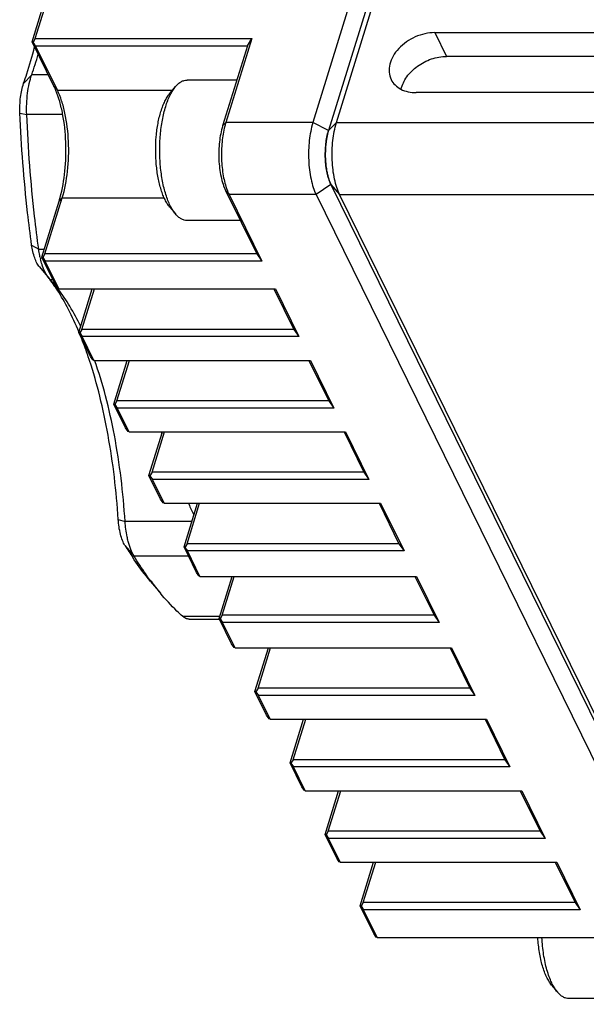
# Model space of a CAD drawing. Header units: millimetres. Extents: x 0 to 420, y 0 to 297.
# Tile 11 of 20: x 317 to 334, y 198 to 227. Entities that reach past the tile are written whole.
import ezdxf

# ---------------------------------------------------------------- set-up
doc = ezdxf.new("R2010")
doc.units = ezdxf.units.MM
doc.header["$LTSCALE"] = 23.1
doc.layers.get('0').update_dxf_attribs({"linetype": 'CONTINUOUS'})

msp = doc.modelspace()

# ---------------------------------------------------------------- linework, layer by layer
at = {"color": 7, "linetype": 'Continuous'}
for p, q in [((334.805, 253.473), (325.546, 223.511)), ((335.265, 253.24), (326.006, 223.277)), ((326.237, 223.511), (335.496, 253.473)), ((317.397, 225.978), (317.715, 227.006)), ((317.305, 225.885), (317.623, 226.913)), ((329.126, 226.154), (368.087, 226.154)), ((317.946, 224.579), (317.305, 225.885)), ((317.333, 225.873), (317.305, 225.885)), ((317.397, 225.978), (317.333, 225.873)), ((317.407, 225.767), (317.333, 225.873)), ((317.397, 225.978), (323.753, 225.978)), ((318.047, 224.462), (317.407, 225.767)), ((317.407, 225.767), (323.624, 225.767)), ((323.624, 225.767), (322.898, 223.417)), ((323.753, 225.978), (322.99, 223.511)), ((323.624, 225.767), (323.753, 225.978)), ((368.43, 225.455), (329.469, 225.455)), ((323.313, 224.762), (321.855, 224.762)), ((321.345, 224.365), (321.515, 224.569)), ((367.542, 224.392), (328.582, 224.392)), ((322.983, 221.521), (323.898, 219.656)), ((326.077, 221.697), (337.745, 197.92)), ((317.588, 219.563), (318.097, 221.208)), ((317.681, 219.656), (318.189, 221.301)), ((323.085, 221.403), (324.046, 219.445)), ((325.641, 221.403), (337.308, 197.627)), ((335.849, 202.009), (326.331, 221.403)), ((321.345, 221.034), (321.515, 220.83)), ((323.416, 220.637), (321.855, 220.637)), ((317.989, 218.747), (317.588, 219.563)), ((317.588, 219.563), (317.616, 219.55)), ((317.681, 219.656), (317.616, 219.55)), ((317.616, 219.55), (317.69, 219.445)), ((323.898, 219.656), (317.681, 219.656)), ((318.091, 218.629), (317.69, 219.445)), ((324.046, 219.445), (317.69, 219.445)), ((323.898, 219.656), (324.046, 219.445)), ((317.52, 219.274), (317.804, 218.934)), ((317.978, 218.737), (317.804, 218.934)), ((318.063, 218.641), (317.989, 218.747)), ((318.091, 218.629), (318.063, 218.641)), ((318.091, 218.629), (324.446, 218.629)), ((318.675, 217.348), (319.071, 218.629)), ((318.767, 217.441), (319.135, 218.629)), ((324.402, 218.629), (324.985, 217.441)), ((324.446, 218.629), (325.132, 217.231)), ((318.767, 217.441), (318.703, 217.336)), ((324.985, 217.441), (318.767, 217.441)), ((324.985, 217.441), (325.132, 217.231)), ((319.018, 216.649), (318.675, 217.348)), ((318.675, 217.348), (318.703, 217.336)), ((318.703, 217.336), (318.777, 217.231)), ((319.12, 216.531), (318.777, 217.231)), ((325.132, 217.231), (318.777, 217.231)), ((319.092, 216.543), (319.018, 216.649)), ((319.12, 216.531), (319.092, 216.543)), ((319.12, 216.531), (325.475, 216.531)), ((319.705, 215.25), (320.1, 216.531)), ((319.797, 215.343), (320.164, 216.531)), ((325.431, 216.531), (326.014, 215.343)), ((325.475, 216.531), (326.162, 215.133)), ((320.048, 214.551), (319.705, 215.25)), ((319.705, 215.25), (319.733, 215.238)), ((319.797, 215.343), (319.733, 215.238)), ((319.733, 215.238), (319.806, 215.133)), ((326.014, 215.343), (319.797, 215.343)), ((320.15, 214.433), (319.806, 215.133)), ((326.162, 215.133), (319.806, 215.133)), ((326.014, 215.343), (326.162, 215.133)), ((320.122, 214.446), (320.048, 214.551)), ((320.15, 214.433), (320.122, 214.446)), ((320.15, 214.433), (326.505, 214.433)), ((320.734, 213.152), (321.13, 214.433)), ((320.826, 213.245), (321.194, 214.433)), ((326.461, 214.433), (327.044, 213.245)), ((326.505, 214.433), (327.191, 213.035)), ((321.077, 212.453), (320.734, 213.152)), ((320.734, 213.152), (320.762, 213.14)), ((320.826, 213.245), (320.762, 213.14)), ((320.762, 213.14), (320.836, 213.035)), ((327.044, 213.245), (320.826, 213.245)), ((327.044, 213.245), (327.191, 213.035)), ((321.179, 212.335), (320.836, 213.035)), ((327.191, 213.035), (320.836, 213.035)), ((321.151, 212.348), (321.077, 212.453)), ((321.179, 212.335), (321.151, 212.348)), ((321.179, 212.335), (327.534, 212.335)), ((321.764, 211.054), (322.159, 212.335)), ((321.856, 211.148), (322.223, 212.335)), ((327.49, 212.335), (328.073, 211.148)), ((327.534, 212.335), (328.221, 210.937)), ((322.13, 210.308), (321.764, 211.054)), ((321.764, 211.054), (321.792, 211.042)), ((321.856, 211.148), (321.792, 211.042)), ((321.792, 211.042), (321.865, 210.937)), ((328.073, 211.148), (321.856, 211.148)), ((328.073, 211.148), (328.221, 210.937)), ((322.231, 210.191), (321.865, 210.937)), ((328.221, 210.937), (321.865, 210.937)), ((322.203, 210.203), (322.13, 210.308)), ((322.231, 210.191), (322.203, 210.203)), ((322.231, 210.191), (328.587, 210.191)), ((322.793, 208.956), (323.175, 210.191)), ((322.886, 209.05), (323.238, 210.191)), ((328.543, 210.191), (329.103, 209.05)), ((328.587, 210.191), (329.25, 208.839)), ((320.785, 210.039), (321.069, 209.699)), ((322.886, 209.05), (322.821, 208.944)), ((329.103, 209.05), (322.886, 209.05)), ((329.103, 209.05), (329.25, 208.839)), ((321.914, 208.935), (322.803, 208.935)), ((323.159, 208.21), (322.793, 208.956)), ((322.793, 208.956), (322.821, 208.944)), ((322.821, 208.944), (322.895, 208.839)), ((323.261, 208.093), (322.895, 208.839)), ((329.25, 208.839), (322.895, 208.839)), ((323.233, 208.105), (323.159, 208.21)), ((323.261, 208.093), (323.233, 208.105)), ((323.261, 208.093), (329.616, 208.093)), ((323.846, 206.812), (324.241, 208.093)), ((323.938, 206.905), (324.305, 208.093)), ((329.572, 208.093), (330.155, 206.905)), ((329.616, 208.093), (330.303, 206.694)), ((324.189, 206.113), (323.846, 206.812)), ((323.846, 206.812), (323.874, 206.8)), ((323.938, 206.905), (323.874, 206.8)), ((323.874, 206.8), (323.947, 206.694)), ((330.155, 206.905), (323.938, 206.905)), ((324.291, 205.995), (323.947, 206.694)), ((330.303, 206.694), (323.947, 206.694)), ((330.155, 206.905), (330.303, 206.694)), ((324.262, 206.007), (324.189, 206.113)), ((324.291, 205.995), (324.262, 206.007)), ((324.291, 205.995), (330.646, 205.995)), ((324.875, 204.714), (325.271, 205.995)), ((324.967, 204.807), (325.335, 205.995)), ((330.602, 205.995), (331.185, 204.807)), ((330.646, 205.995), (331.332, 204.596)), ((325.218, 204.015), (324.875, 204.714)), ((324.875, 204.714), (324.903, 204.702)), ((324.967, 204.807), (324.903, 204.702)), ((324.903, 204.702), (324.977, 204.596)), ((331.185, 204.807), (324.967, 204.807)), ((331.185, 204.807), (331.332, 204.596)), ((325.32, 203.897), (324.977, 204.596)), ((331.332, 204.596), (324.977, 204.596)), ((325.292, 203.909), (325.218, 204.015)), ((325.32, 203.897), (325.292, 203.909)), ((325.32, 203.897), (331.675, 203.897)), ((325.905, 202.616), (326.3, 203.897)), ((325.997, 202.709), (326.364, 203.897)), ((331.631, 203.897), (332.214, 202.709)), ((331.675, 203.897), (332.362, 202.498)), ((325.997, 202.709), (325.933, 202.604)), ((332.214, 202.709), (325.997, 202.709)), ((332.214, 202.709), (332.362, 202.498)), ((326.248, 201.917), (325.905, 202.616)), ((325.905, 202.616), (325.933, 202.604)), ((325.933, 202.604), (326.006, 202.498)), ((326.35, 201.799), (326.006, 202.498)), ((332.362, 202.498), (326.006, 202.498)), ((326.322, 201.811), (326.248, 201.917)), ((326.35, 201.799), (326.322, 201.811)), ((326.35, 201.799), (332.705, 201.799)), ((326.934, 200.518), (327.33, 201.799)), ((327.026, 200.611), (327.394, 201.799)), ((332.661, 201.799), (333.244, 200.611)), ((332.705, 201.799), (333.391, 200.401)), ((327.334, 199.702), (326.934, 200.518)), ((326.934, 200.518), (326.962, 200.506)), ((327.026, 200.611), (326.962, 200.506)), ((326.962, 200.506), (327.036, 200.401)), ((333.244, 200.611), (327.026, 200.611)), ((327.436, 199.585), (327.036, 200.401)), ((333.391, 200.401), (327.036, 200.401)), ((333.244, 200.611), (333.391, 200.401)), ((327.408, 199.597), (327.334, 199.702)), ((327.436, 199.585), (327.408, 199.597)), ((327.436, 199.585), (333.792, 199.585)), ((332.555, 198.19), (332.725, 197.986)), ((334.627, 197.793), (333.065, 197.793))]:
    msp.add_line(p, q, dxfattribs=at)
at = {"color": 9, "linetype": 'Continuous'}
for p, q in [((329.126, 226.154), (329.469, 225.455)), ((317.057, 224.665), (317.293, 224.916)), ((317.781, 224.916), (317.293, 224.916)), ((317.946, 224.579), (318.047, 224.462)), ((318.047, 224.462), (321.426, 224.462)), ((316.948, 223.793), (317.148, 223.752)), ((318.204, 223.752), (317.148, 223.752)), ((322.99, 223.511), (322.898, 223.417)), ((325.546, 223.511), (322.99, 223.511)), ((326.006, 223.277), (325.546, 223.511)), ((326.006, 223.277), (326.237, 223.511)), ((326.237, 223.511), (369.343, 223.511)), ((323.085, 221.403), (322.983, 221.521)), ((326.077, 221.697), (325.641, 221.403)), ((326.077, 221.697), (326.331, 221.403)), ((318.097, 221.208), (318.189, 221.301)), ((318.189, 221.301), (321.186, 221.301)), ((325.641, 221.403), (323.085, 221.403)), ((326.331, 221.403), (369.437, 221.403)), ((317.292, 219.918), (317.5, 219.793)), ((317.5, 219.793), (317.66, 219.793)), ((317.828, 218.907), (317.91, 218.907)), ((319.833, 211.861), (320.035, 211.799)), ((321.994, 211.799), (320.035, 211.799)), ((320.031, 211.098), (320.298, 210.781)), ((321.898, 210.781), (320.298, 210.781)), ((321.723, 209.018), (322.812, 209.018))]:
    msp.add_line(p, q, dxfattribs=at)
at = {"color": 7, "linetype": 'Continuous'}
for centre, radius, start, end in [((303.506, 229.344), 14.336, 342.1419, 345.4107), ((305.341, 229.078), 12.657, 340.8012, 343.6588), ((305.086, 228.838), 12.677, 340.7854, 342.1298), ((325.141, 222.847), 2.251, 162.8466, 165.5626), ((328.781, 222.578), 2.87, 176.7029, 182.569), ((328.681, 222.584), 2.77, 175.3851, 176.699), ((328.711, 222.575), 2.8, 182.5641, 184.1314), ((328.209, 222.513), 2.294, 188.7368, 191.4697), ((314.704, 222.255), 3.551, 342.8426, 344.5726), ((320.132, 220.125), 2.651, 192.472, 193.4166), ((313.774, 215.848), 5.08, 34.5603, 37.1164), ((313.417, 215.601), 5.514, 33.2349, 34.5659), ((314.768, 216.059), 4.18, 38.1631, 39.8374), ((313.24, 215.485), 5.726, 33.0084, 33.2417), ((314.616, 215.939), 4.374, 37.8357, 38.1731), ((306.775, 212.516), 12.858, 18.1675, 18.7022), ((343.828, 221.76), 23.885, 197.8858, 198.0008), ((336.614, 218.967), 16.145, 204.326, 205.5944), ((328.771, 216.465), 10.256, 211.552, 213.8975), ((327.842, 215.304), 8.792, 216.2883, 216.7358), ((327.227, 214.835), 8.019, 216.6822, 219.8328)]:
    msp.add_arc(centre, radius, start, end, dxfattribs=at)
for points, knots in [([(329.126, 226.154), (328.93, 226.154), (328.534, 226.061), (328.123, 225.777), (327.894, 225.474), (327.794, 225.235), (327.771, 224.994), (327.812, 224.844), (327.844, 224.777)], [0, 0, 0, 0, 0.270319, 0.544482, 0.672476, 0.790267, 0.898223, 1, 1, 1, 1]), ([(328.141, 224.495), (328.167, 224.624), (328.292, 224.884), (328.553, 225.136), (328.812, 225.295), (329.092, 225.414), (329.32, 225.455), (329.469, 225.455)], [0, 0, 0, 0, 0.225801, 0.478866, 0.611496, 0.744426, 1, 1, 1, 1]), ([(317.148, 223.752), (317.139, 223.959), (317.15, 224.265), (317.215, 224.653), (317.264, 224.832), (317.293, 224.916)], [0, 0, 0, 0, 0.527975, 0.775464, 1, 1, 1, 1]), ([(316.948, 223.793), (316.941, 223.948), (316.952, 224.243), (317.011, 224.534), (317.057, 224.665)], [0, 0, 0, 0, 0.528311, 1, 1, 1, 1]), ([(321.515, 224.569), (321.54, 224.598), (321.591, 224.652), (321.676, 224.715), (321.764, 224.753), (321.825, 224.762), (321.855, 224.762)], [0, 0, 0, 0, 0.289876, 0.54772, 0.780758, 1, 1, 1, 1]), ([(327.844, 224.777), (327.873, 224.718), (327.955, 224.606), (328.129, 224.482), (328.344, 224.407), (328.501, 224.392), (328.582, 224.392)], [0, 0, 0, 0, 0.226863, 0.465017, 0.722104, 1, 1, 1, 1]), ([(318.003, 224.453), (317.998, 224.464), (317.98, 224.507), (317.961, 224.549), (317.946, 224.579)], [0, 0, 0, 0, 0.256361, 1, 1, 1, 1]), ([(318.127, 221.311), (318.197, 221.564), (318.29, 222.107), (318.314, 222.933), (318.241, 223.62), (318.124, 224.122), (318.046, 224.349), (318.003, 224.453)], [0, 0, 0, 0, 0.247437, 0.515431, 0.775241, 0.893469, 1, 1, 1, 1]), ([(318.189, 221.301), (318.267, 221.554), (318.369, 222.106), (318.395, 222.946), (318.314, 223.643), (318.182, 224.143), (318.096, 224.363), (318.047, 224.462)], [0, 0, 0, 0, 0.247307, 0.519137, 0.780691, 0.897341, 1, 1, 1, 1]), ([(321.087, 223.842), (321.104, 223.895), (321.139, 223.997), (321.2, 224.138), (321.267, 224.261), (321.318, 224.333), (321.345, 224.365)], [0, 0, 0, 0, 0.286512, 0.549625, 0.787604, 1, 1, 1, 1]), ([(321.226, 223.982), (321.244, 224.042), (321.283, 224.156), (321.352, 224.314), (321.428, 224.452), (321.485, 224.533), (321.515, 224.569)], [0, 0, 0, 0, 0.286512, 0.549625, 0.787604, 1, 1, 1, 1]), ([(317.292, 219.918), (317.249, 220.234), (317.088, 221.521), (316.989, 222.815), (316.948, 223.793)], [0, 0, 0, 0, 0.245519, 1, 1, 1, 1]), ([(317.5, 219.793), (317.456, 220.116), (317.291, 221.43), (317.191, 222.753), (317.148, 223.752)], [0, 0, 0, 0, 0.245519, 1, 1, 1, 1]), ([(321.345, 221.034), (321.319, 221.065), (321.269, 221.135), (321.204, 221.253), (321.143, 221.39), (321.069, 221.601), (320.997, 221.898), (320.945, 222.283), (320.926, 222.688), (320.943, 223.094), (320.993, 223.481), (321.051, 223.727), (321.087, 223.842)], [0, 0, 0, 0, 0.041771, 0.088453, 0.139954, 0.19599, 0.319809, 0.455433, 0.597285, 0.739303, 0.87541, 1, 1, 1, 1]), ([(321.515, 220.83), (321.486, 220.865), (321.43, 220.944), (321.356, 221.076), (321.289, 221.23), (321.205, 221.467), (321.125, 221.8), (321.066, 222.232), (321.045, 222.687), (321.064, 223.143), (321.12, 223.576), (321.186, 223.852), (321.226, 223.982)], [0, 0, 0, 0, 0.041771, 0.088453, 0.139954, 0.19599, 0.319809, 0.455433, 0.597285, 0.739303, 0.87541, 1, 1, 1, 1]), ([(325.546, 223.511), (325.494, 223.341), (325.426, 222.974), (325.409, 222.414), (325.463, 221.949), (325.551, 221.616), (325.608, 221.469), (325.641, 221.403)], [0, 0, 0, 0, 0.24732, 0.519137, 0.780679, 0.89736, 1, 1, 1, 1]), ([(326.331, 221.403), (326.299, 221.469), (326.242, 221.616), (326.154, 221.949), (326.1, 222.414), (326.117, 222.974), (326.185, 223.341), (326.237, 223.511)], [0, 0, 0, 0, 0.10264, 0.219321, 0.480863, 0.75268, 1, 1, 1, 1]), ([(322.898, 223.417), (322.851, 223.265), (322.79, 222.934), (322.774, 222.43), (322.823, 222.012), (322.902, 221.712), (322.954, 221.58), (322.983, 221.521)], [0, 0, 0, 0, 0.24732, 0.519137, 0.780679, 0.89736, 1, 1, 1, 1]), ([(322.961, 223.408), (322.922, 223.256), (322.869, 222.933), (322.855, 222.442), (322.903, 221.967), (322.978, 221.666), (323.03, 221.531)], [0, 0, 0, 0, 0.247607, 0.513616, 0.772521, 1, 1, 1, 1]), ([(326.077, 221.697), (326.025, 221.802), (325.95, 222.052), (325.903, 222.455), (325.916, 222.875), (325.967, 223.151), (326.006, 223.277)], [0, 0, 0, 0, 0.219018, 0.480661, 0.752584, 1, 1, 1, 1]), ([(326.006, 223.277), (326, 223.258), (325.976, 223.175), (325.958, 223.09), (325.947, 223.026)], [0, 0, 0, 0, 0.237446, 1, 1, 1, 1]), ([(325.947, 223.026), (325.944, 223.008), (325.933, 222.935), (325.925, 222.862), (325.92, 222.807)], [0, 0, 0, 0, 0.24478, 1, 1, 1, 1]), ([(325.918, 222.373), (325.92, 222.355), (325.925, 222.286), (325.934, 222.216), (325.942, 222.165)], [0, 0, 0, 0, 0.254156, 1, 1, 1, 1]), ([(325.961, 222.057), (325.963, 222.044), (325.974, 221.994), (325.987, 221.944), (325.997, 221.908)], [0, 0, 0, 0, 0.257172, 1, 1, 1, 1]), ([(325.997, 221.908), (326.003, 221.889), (326.025, 221.817), (326.052, 221.746), (326.077, 221.697)], [0, 0, 0, 0, 0.267632, 1, 1, 1, 1]), ([(323.03, 221.531), (323.034, 221.52), (323.051, 221.476), (323.07, 221.434), (323.085, 221.403)], [0, 0, 0, 0, 0.259686, 1, 1, 1, 1]), ([(321.855, 220.637), (321.825, 220.637), (321.764, 220.646), (321.676, 220.684), (321.591, 220.747), (321.54, 220.8), (321.515, 220.83)], [0, 0, 0, 0, 0.219242, 0.452274, 0.710121, 1, 1, 1, 1]), ([(317.52, 219.274), (317.491, 219.309), (317.438, 219.394), (317.349, 219.607), (317.31, 219.789), (317.292, 219.918)], [0, 0, 0, 0, 0.19736, 0.433177, 1, 1, 1, 1]), ([(317.543, 219.552), (317.539, 219.572), (317.522, 219.652), (317.508, 219.732), (317.5, 219.793)], [0, 0, 0, 0, 0.243806, 1, 1, 1, 1]), ([(317.613, 219.299), (317.608, 219.316), (317.585, 219.385), (317.566, 219.456), (317.553, 219.51)], [0, 0, 0, 0, 0.240325, 1, 1, 1, 1]), ([(317.804, 218.934), (317.764, 218.982), (317.69, 219.1), (317.638, 219.228), (317.613, 219.299)], [0, 0, 0, 0, 0.454555, 1, 1, 1, 1]), ([(318.681, 217.366), (318.587, 217.591), (318.393, 218.014), (318.162, 218.418), (318.042, 218.604)], [0, 0, 0, 0, 0.523434, 1, 1, 1, 1]), ([(318.731, 217.529), (318.634, 217.731), (318.433, 218.108), (318.195, 218.462), (318.071, 218.622)], [0, 0, 0, 0, 0.525871, 1, 1, 1, 1]), ([(318.955, 216.638), (318.933, 216.702), (318.848, 216.946), (318.755, 217.189), (318.681, 217.366)], [0, 0, 0, 0, 0.256952, 1, 1, 1, 1]), ([(319.833, 211.861), (319.779, 212.691), (319.637, 213.906), (319.311, 215.456), (319.106, 216.18), (318.993, 216.525)], [0, 0, 0, 0, 0.525273, 0.770688, 1, 1, 1, 1]), ([(320.035, 211.799), (319.979, 212.648), (319.831, 213.889), (319.482, 215.462), (319.262, 216.191), (319.14, 216.535)], [0, 0, 0, 0, 0.528144, 0.773064, 1, 1, 1, 1]), ([(320.031, 211.098), (320.002, 211.144), (319.952, 211.251), (319.872, 211.505), (319.843, 211.715), (319.833, 211.861)], [0, 0, 0, 0, 0.205096, 0.445091, 1, 1, 1, 1]), ([(320.124, 211.218), (320.113, 211.263), (320.069, 211.454), (320.045, 211.65), (320.035, 211.799)], [0, 0, 0, 0, 0.236083, 1, 1, 1, 1]), ([(320.298, 210.781), (320.26, 210.843), (320.193, 210.986), (320.145, 211.136), (320.124, 211.218)], [0, 0, 0, 0, 0.460795, 1, 1, 1, 1]), ([(320.785, 210.039), (320.74, 210.093), (320.555, 210.321), (320.382, 210.56), (320.258, 210.745)], [0, 0, 0, 0, 0.241388, 1, 1, 1, 1]), ([(320.755, 210.1), (320.716, 210.154), (320.556, 210.376), (320.407, 210.605), (320.298, 210.781)], [0, 0, 0, 0, 0.242785, 1, 1, 1, 1]), ([(321.723, 209.018), (321.666, 209.068), (321.436, 209.283), (321.222, 209.515), (321.069, 209.699)], [0, 0, 0, 0, 0.239669, 1, 1, 1, 1]), ([(321.914, 208.935), (321.881, 208.935), (321.81, 208.952), (321.751, 208.993), (321.723, 209.018)], [0, 0, 0, 0, 0.468043, 1, 1, 1, 1]), ([(332.555, 198.19), (332.527, 198.224), (332.472, 198.302), (332.401, 198.434), (332.337, 198.587), (332.281, 198.76), (332.233, 198.949), (332.181, 199.224), (332.159, 199.438), (332.15, 199.584)], [0, 0, 0, 0, 0.090387, 0.192322, 0.305491, 0.429076, 0.561887, 0.702463, 1, 1, 1, 1]), ([(332.725, 197.986), (332.693, 198.025), (332.631, 198.114), (332.55, 198.265), (332.477, 198.442), (332.414, 198.639), (332.36, 198.856), (332.302, 199.172), (332.277, 199.417), (332.269, 199.584)], [0, 0, 0, 0, 0.090157, 0.192009, 0.30522, 0.428929, 0.561893, 0.702589, 1, 1, 1, 1]), ([(333.065, 197.793), (333.036, 197.793), (332.975, 197.802), (332.886, 197.84), (332.801, 197.903), (332.75, 197.956), (332.725, 197.986)], [0, 0, 0, 0, 0.219242, 0.452274, 0.710121, 1, 1, 1, 1])]:
    msp.add_open_spline(points, degree=3, knots=knots, dxfattribs=at)

doc.saveas('drawing.dxf')
